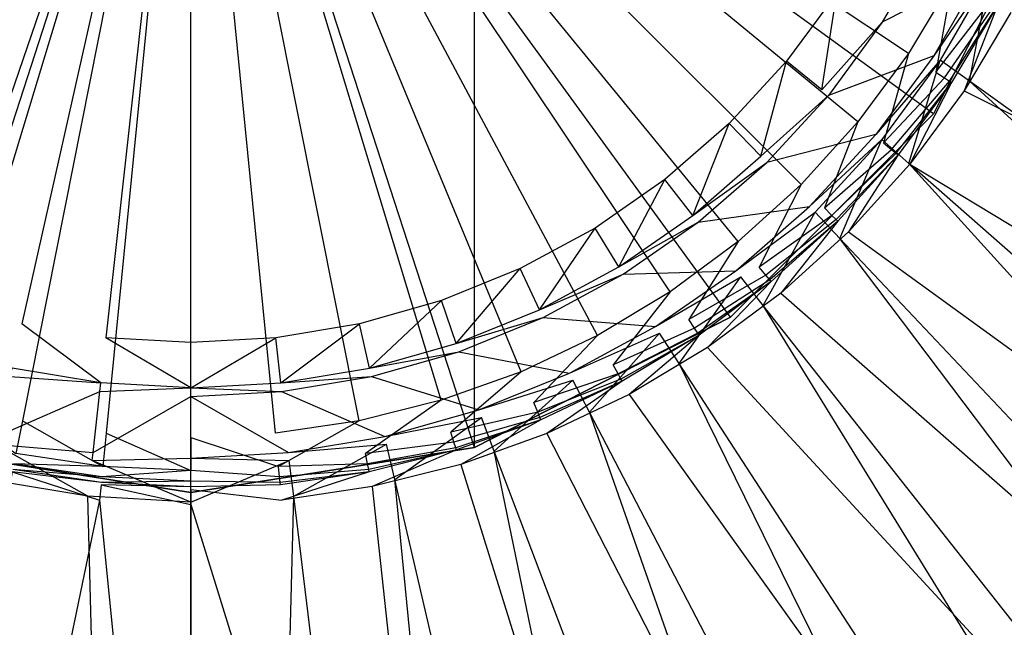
# Model space of a CAD drawing. Extents: x 0 to 0.55, y -0.45 to 0.
# Tile 18 of 29: x 0.269 to 0.302, y -0.249 to -0.229. Entities that reach past the tile are written whole.
import ezdxf

# ---------------------------------------------------------------- set-up
doc = ezdxf.new("R2010")
doc.units = 0
doc.layers.add('L0_ABLAUF60____REPLACEMTFOREMPT', color=7, linetype='CONTINUOUS')
doc.layers.add('L1_WT_516055_0___REPLACEMTFOREM', color=7, linetype='CONTINUOUS')

msp = doc.modelspace()

# ---------------------------------------------------------------- linework, layer by layer
at = {"layer": 'L0_ABLAUF60____REPLACEMTFOREMPT', "color": 8}
for points, invisible_edges in [([(0.275, -0.244142, 0.0532), (0.26573, -0.185611, 0.0532), (0.275, -0.184142, 0.0532), (0.275, -0.244142, 0.0532)], 13), ([(0.275, -0.244142, 0.0532), (0.275, -0.184142, 0.0532), (0.28427, -0.242674, 0.0532), (0.275, -0.244142, 0.0532)], 10), ([(0.28427, -0.242674, 0.0532), (0.275, -0.184142, 0.0532), (0.284271, -0.185611, 0.0532), (0.28427, -0.242674, 0.0532)], 13), ([(0.265729, -0.242674, 0.0532), (0.26573, -0.185611, 0.0532), (0.275, -0.244142, 0.0532), (0.265729, -0.242674, 0.0532)], 10), ([(0.28427, -0.242674, 0.0532), (0.284271, -0.185611, 0.0532), (0.292634, -0.238413, 0.0532), (0.28427, -0.242674, 0.0532)], 10), ([(0.292634, -0.238413, 0.0532), (0.284271, -0.185611, 0.0532), (0.292634, -0.189872, 0.0532), (0.292634, -0.238413, 0.0532)], 15), ([(0.292634, -0.238413, 0.0532), (0.292634, -0.189872, 0.0532), (0.299271, -0.231776, 0.0532), (0.292634, -0.238413, 0.0532)], 15), ([(0.299271, -0.231776, 0.0532), (0.292634, -0.189872, 0.0532), (0.299271, -0.196509, 0.0532), (0.299271, -0.231776, 0.0532)], 15), ([(0.299271, -0.231776, 0.0532), (0.299271, -0.196509, 0.0532), (0.303532, -0.223413, 0.0532), (0.299271, -0.231776, 0.0532)], 15), ([(0.275, -0.214142, 0.0552), (0.246468, -0.223413, 0.0542), (0.250729, -0.231776, 0.0542), (0.275, -0.214142, 0.0552)], 14), ([(0.275, -0.214142, 0.0552), (0.250729, -0.231776, 0.0542), (0.257366, -0.238413, 0.0542), (0.275, -0.214142, 0.0552)], 14), ([(0.275, -0.214142, 0.0552), (0.257366, -0.238413, 0.0542), (0.265729, -0.242674, 0.0542), (0.275, -0.214142, 0.0552)], 14), ([(0.275, -0.214142, 0.0552), (0.265729, -0.242674, 0.0542), (0.275, -0.244142, 0.0542), (0.275, -0.214142, 0.0552)], 14), ([(0.28427, -0.242674, 0.0542), (0.275, -0.214142, 0.0552), (0.275, -0.244142, 0.0542), (0.28427, -0.242674, 0.0542)], 14), ([(0.292634, -0.238413, 0.0542), (0.275, -0.214142, 0.0552), (0.28427, -0.242674, 0.0542), (0.292634, -0.238413, 0.0542)], 14), ([(0.299271, -0.231776, 0.0542), (0.275, -0.214142, 0.0552), (0.292634, -0.238413, 0.0542), (0.299271, -0.231776, 0.0542)], 14), ([(0.303532, -0.223413, 0.0542), (0.275, -0.214142, 0.0552), (0.299271, -0.231776, 0.0542), (0.303532, -0.223413, 0.0542)], 14), ([(0.299271, -0.231776, 0.0532), (0.303532, -0.223413, 0.0542), (0.299271, -0.231776, 0.0542), (0.299271, -0.231776, 0.0532)], 13), ([(0.303532, -0.223413, 0.0542), (0.299271, -0.231776, 0.0532), (0.303532, -0.223413, 0.0532), (0.303532, -0.223413, 0.0542)], 14), ([(0.299271, -0.231776, 0.0542), (0.292634, -0.238413, 0.0532), (0.299271, -0.231776, 0.0532), (0.299271, -0.231776, 0.0542)], 13), ([(0.292634, -0.238413, 0.0532), (0.299271, -0.231776, 0.0542), (0.292634, -0.238413, 0.0542), (0.292634, -0.238413, 0.0532)], 14), ([(0.292634, -0.238413, 0.0542), (0.28427, -0.242674, 0.0532), (0.292634, -0.238413, 0.0532), (0.292634, -0.238413, 0.0542)], 13), ([(0.28427, -0.242674, 0.0532), (0.292634, -0.238413, 0.0542), (0.28427, -0.242674, 0.0542), (0.28427, -0.242674, 0.0532)], 14), ([(0.275, -0.244142, 0.0542), (0.265729, -0.242674, 0.0532), (0.275, -0.244142, 0.0532), (0.275, -0.244142, 0.0542)], 13), ([(0.265729, -0.242674, 0.0532), (0.275, -0.244142, 0.0542), (0.265729, -0.242674, 0.0542), (0.265729, -0.242674, 0.0532)], 14), ([(0.28427, -0.242674, 0.0542), (0.275, -0.244142, 0.0532), (0.28427, -0.242674, 0.0532), (0.28427, -0.242674, 0.0542)], 13), ([(0.275, -0.244142, 0.0532), (0.28427, -0.242674, 0.0542), (0.275, -0.244142, 0.0542), (0.275, -0.244142, 0.0532)], 14)]:
    msp.add_3dface(points, dxfattribs=dict(at, invisible_edges=invisible_edges))
at = {"layer": 'L1_WT_516055_0___REPLACEMTFOREM', "color": 8}
for points, invisible_edges in [([(0.275, -0.214142, 0.05), (0.250128, -0.227437, 0.05), (0.251551, -0.22981, 0.05), (0.275, -0.214142, 0.05)], 14), ([(0.275, -0.214142, 0.05), (0.251551, -0.22981, 0.05), (0.2532, -0.232033, 0.05), (0.275, -0.214142, 0.05)], 14), ([(0.275, -0.214142, 0.05), (0.2532, -0.232033, 0.05), (0.255058, -0.234084, 0.05), (0.275, -0.214142, 0.05)], 14), ([(0.275, -0.214021), (0.255528, -0.230052), (0.253882, -0.227812), (0.275, -0.214021)], 14), ([(0.275, -0.214142, 0.05), (0.255058, -0.234084, 0.05), (0.257109, -0.235943, 0.05), (0.275, -0.214142, 0.05)], 14), ([(0.275, -0.214021), (0.25741, -0.232096), (0.255528, -0.230052), (0.275, -0.214021)], 14), ([(0.275, -0.214142, 0.05), (0.257109, -0.235943, 0.05), (0.259332, -0.237591, 0.05), (0.275, -0.214142, 0.05)], 14), ([(0.275, -0.214021), (0.259506, -0.233922), (0.25741, -0.232096), (0.275, -0.214021)], 14), ([(0.275, -0.214142, 0.05), (0.259332, -0.237591, 0.05), (0.261706, -0.239014, 0.05), (0.275, -0.214142, 0.05)], 14), ([(0.275, -0.214021), (0.26179, -0.235505), (0.259506, -0.233922), (0.275, -0.214021)], 14), ([(0.275, -0.214142, 0.05), (0.261706, -0.239014, 0.05), (0.264208, -0.240197, 0.05), (0.275, -0.214142, 0.05)], 14), ([(0.275, -0.214021), (0.264234, -0.236828), (0.26179, -0.235505), (0.275, -0.214021)], 14), ([(0.275, -0.214142, 0.05), (0.264208, -0.240197, 0.05), (0.266813, -0.24113, 0.05), (0.275, -0.214142, 0.05)], 14), ([(0.275, -0.214021), (0.266809, -0.237874), (0.264234, -0.236828), (0.275, -0.214021)], 14), ([(0.275, -0.214021), (0.269484, -0.23863), (0.266809, -0.237874), (0.275, -0.214021)], 14), ([(0.275, -0.214142, 0.05), (0.266813, -0.24113, 0.05), (0.269498, -0.241802, 0.05), (0.275, -0.214142, 0.05)], 14), ([(0.275, -0.214021), (0.272225, -0.239088), (0.269484, -0.23863), (0.275, -0.214021)], 14), ([(0.275, -0.214142, 0.05), (0.269498, -0.241802, 0.05), (0.272236, -0.242208, 0.05), (0.275, -0.214142, 0.05)], 14), ([(0.275, -0.239241), (0.272225, -0.239088), (0.275, -0.214021), (0.275, -0.239241)], 14), ([(0.275, -0.214142, 0.05), (0.272236, -0.242208, 0.05), (0.275, -0.242344, 0.05), (0.275, -0.214142, 0.05)], 14), ([(0.277775, -0.239088), (0.275, -0.239241), (0.275, -0.214021), (0.277775, -0.239088)], 14), ([(0.283191, -0.237874), (0.280516, -0.23863), (0.275, -0.214021), (0.283191, -0.237874)], 14), ([(0.294472, -0.230052), (0.29259, -0.232096), (0.275, -0.214021), (0.294472, -0.230052)], 14), ([(0.28821, -0.235505), (0.285766, -0.236828), (0.275, -0.214021), (0.28821, -0.235505)], 14), ([(0.285766, -0.236828), (0.283191, -0.237874), (0.275, -0.214021), (0.285766, -0.236828)], 14), ([(0.29259, -0.232096), (0.290494, -0.233922), (0.275, -0.214021), (0.29259, -0.232096)], 14), ([(0.280516, -0.23863), (0.277775, -0.239088), (0.275, -0.214021), (0.280516, -0.23863)], 14), ([(0.296118, -0.227812), (0.294472, -0.230052), (0.275, -0.214021), (0.296118, -0.227812)], 14), ([(0.290494, -0.233922), (0.28821, -0.235505), (0.275, -0.214021), (0.290494, -0.233922)], 14), ([(0.2968, -0.232033, 0.05), (0.275, -0.214142, 0.05), (0.294942, -0.234084, 0.05), (0.2968, -0.232033, 0.05)], 14), ([(0.292891, -0.235943, 0.05), (0.275, -0.214142, 0.05), (0.290668, -0.237591, 0.05), (0.292891, -0.235943, 0.05)], 14), ([(0.288294, -0.239014, 0.05), (0.275, -0.214142, 0.05), (0.285792, -0.240197, 0.05), (0.288294, -0.239014, 0.05)], 14), ([(0.290668, -0.237591, 0.05), (0.275, -0.214142, 0.05), (0.288294, -0.239014, 0.05), (0.290668, -0.237591, 0.05)], 14), ([(0.298449, -0.22981, 0.05), (0.275, -0.214142, 0.05), (0.2968, -0.232033, 0.05), (0.298449, -0.22981, 0.05)], 14), ([(0.283187, -0.24113, 0.05), (0.275, -0.214142, 0.05), (0.280502, -0.241802, 0.05), (0.283187, -0.24113, 0.05)], 14), ([(0.280502, -0.241802, 0.05), (0.275, -0.214142, 0.05), (0.277764, -0.242208, 0.05), (0.280502, -0.241802, 0.05)], 14), ([(0.299872, -0.227437, 0.05), (0.275, -0.214142, 0.05), (0.298449, -0.22981, 0.05), (0.299872, -0.227437, 0.05)], 14), ([(0.277764, -0.242208, 0.05), (0.275, -0.214142, 0.05), (0.275, -0.242344, 0.05), (0.277764, -0.242208, 0.05)], 14), ([(0.285792, -0.240197, 0.05), (0.275, -0.214142, 0.05), (0.283187, -0.24113, 0.05), (0.285792, -0.240197, 0.05)], 14), ([(0.294942, -0.234084, 0.05), (0.275, -0.214142, 0.05), (0.292891, -0.235943, 0.05), (0.294942, -0.234084, 0.05)], 14), ([(0.297363, -0.228625), (0.299082, -0.226202, 0.001092), (0.297595, -0.228777, 0.001092), (0.297363, -0.228625)], 13), ([(0.300875, -0.227109, 0.008989), (0.297595, -0.228777, 0.001092), (0.299082, -0.226202, 0.001092), (0.300875, -0.227109, 0.008989)], 14), ([(0.297595, -0.228777, 0.001092), (0.300875, -0.227109, 0.008989), (0.299278, -0.229876, 0.008989), (0.297595, -0.228777, 0.001092)], 13), ([(0.301105, -0.227225, 0.01), (0.299278, -0.229876, 0.008989), (0.300875, -0.227109, 0.008989), (0.301105, -0.227225, 0.01)], 14), ([(0.29935, -0.230412, 0.05), (0.299872, -0.227437, 0.05), (0.298449, -0.22981, 0.05), (0.29935, -0.230412, 0.05)], 13), ([(0.299278, -0.229876, 0.008989), (0.301105, -0.227225, 0.01), (0.299493, -0.230017, 0.01), (0.299278, -0.229876, 0.008989)], 13), ([(0.299872, -0.227437, 0.05), (0.29935, -0.230412, 0.05), (0.300827, -0.227947, 0.05), (0.299872, -0.227437, 0.05)], 14), ([(0.301105, -0.227225, 0.01), (0.30045, -0.230706, 0.01), (0.299493, -0.230017, 0.01), (0.301105, -0.227225, 0.01)], 13), ([(0.30045, -0.230706, 0.01), (0.301105, -0.227225, 0.01), (0.302128, -0.227813, 0.01), (0.30045, -0.230706, 0.01)], 14), ([(0.296118, -0.227812), (0.29562, -0.230996), (0.294472, -0.230052), (0.296118, -0.227812)], 13), ([(0.29562, -0.230996), (0.296118, -0.227812), (0.297363, -0.228625), (0.29562, -0.230996)], 14), ([(0.29935, -0.230412, 0.05), (0.301128, -0.228108, 0.051544), (0.300827, -0.227947, 0.05), (0.29935, -0.230412, 0.05)], 14), ([(0.301128, -0.228108, 0.051544), (0.29935, -0.230412, 0.05), (0.299634, -0.230602, 0.051544), (0.301128, -0.228108, 0.051544)], 13), ([(0.299634, -0.230602, 0.051544), (0.301298, -0.228199, 0.053991), (0.301128, -0.228108, 0.051544), (0.299634, -0.230602, 0.051544)], 14), ([(0.302128, -0.227813, 0.01), (0.429951, -0.323979, 0.01), (0.30045, -0.230706, 0.01), (0.302128, -0.227813, 0.01)], 13), ([(0.301298, -0.228199, 0.053991), (0.299634, -0.230602, 0.051544), (0.299793, -0.230709, 0.053991), (0.301298, -0.228199, 0.053991)], 13), ([(0.299793, -0.230709, 0.053991), (0.301367, -0.228236, 0.055), (0.301298, -0.228199, 0.053991), (0.299793, -0.230709, 0.053991)], 14), ([(0.301367, -0.228236, 0.055), (0.299793, -0.230709, 0.053991), (0.299859, -0.230753, 0.055), (0.301367, -0.228236, 0.055)], 13), ([(0.300269, -0.231026, 0.055), (0.301367, -0.228236, 0.055), (0.299859, -0.230753, 0.055), (0.300269, -0.231026, 0.055)], 13), ([(0.301367, -0.228236, 0.055), (0.300269, -0.231026, 0.055), (0.301802, -0.228468, 0.055), (0.301367, -0.228236, 0.055)], 14), ([(0.297595, -0.228777, 0.001092), (0.29562, -0.230996), (0.297363, -0.228625), (0.297595, -0.228777, 0.001092)], 14), ([(0.351387, -0.248384, 0.055), (0.301802, -0.228468, 0.055), (0.300269, -0.231026, 0.055), (0.351387, -0.248384, 0.055)], 13), ([(0.29562, -0.230996), (0.297595, -0.228777, 0.001092), (0.295834, -0.231173, 0.001092), (0.29562, -0.230996)], 13), ([(0.299278, -0.229876, 0.008989), (0.295834, -0.231173, 0.001092), (0.297595, -0.228777, 0.001092), (0.299278, -0.229876, 0.008989)], 14), ([(0.294472, -0.230052), (0.293626, -0.233162), (0.29259, -0.232096), (0.294472, -0.230052)], 13), ([(0.293626, -0.233162), (0.294472, -0.230052), (0.29562, -0.230996), (0.293626, -0.233162)], 14), ([(0.295834, -0.231173, 0.001092), (0.299278, -0.229876, 0.008989), (0.297385, -0.232451, 0.008989), (0.295834, -0.231173, 0.001092)], 13), ([(0.297638, -0.232721, 0.05), (0.298449, -0.22981, 0.05), (0.2968, -0.232033, 0.05), (0.297638, -0.232721, 0.05)], 13), ([(0.299493, -0.230017, 0.01), (0.297385, -0.232451, 0.008989), (0.299278, -0.229876, 0.008989), (0.299493, -0.230017, 0.01)], 14), ([(0.297385, -0.232451, 0.008989), (0.299493, -0.230017, 0.01), (0.297584, -0.232614, 0.01), (0.297385, -0.232451, 0.008989)], 13), ([(0.299493, -0.230017, 0.01), (0.29847, -0.233394, 0.01), (0.297584, -0.232614, 0.01), (0.299493, -0.230017, 0.01)], 13), ([(0.298449, -0.22981, 0.05), (0.297638, -0.232721, 0.05), (0.29935, -0.230412, 0.05), (0.298449, -0.22981, 0.05)], 14), ([(0.29847, -0.233394, 0.01), (0.299493, -0.230017, 0.01), (0.30045, -0.230706, 0.01), (0.29847, -0.233394, 0.01)], 14), ([(0.297638, -0.232721, 0.05), (0.299634, -0.230602, 0.051544), (0.29935, -0.230412, 0.05), (0.297638, -0.232721, 0.05)], 14), ([(0.299634, -0.230602, 0.051544), (0.297638, -0.232721, 0.05), (0.297902, -0.232937, 0.051544), (0.299634, -0.230602, 0.051544)], 13), ([(0.297902, -0.232937, 0.051544), (0.299793, -0.230709, 0.053991), (0.299634, -0.230602, 0.051544), (0.297902, -0.232937, 0.051544)], 14), ([(0.295834, -0.231173, 0.001092), (0.293626, -0.233162), (0.29562, -0.230996), (0.295834, -0.231173, 0.001092)], 14), ([(0.299793, -0.230709, 0.053991), (0.297902, -0.232937, 0.051544), (0.29805, -0.233059, 0.053991), (0.299793, -0.230709, 0.053991)], 13), ([(0.29805, -0.233059, 0.053991), (0.299859, -0.230753, 0.055), (0.299793, -0.230709, 0.053991), (0.29805, -0.233059, 0.053991)], 14), ([(0.299859, -0.230753, 0.055), (0.29805, -0.233059, 0.053991), (0.298111, -0.233109, 0.055), (0.299859, -0.230753, 0.055)], 13), ([(0.298492, -0.233422, 0.055), (0.299859, -0.230753, 0.055), (0.298111, -0.233109, 0.055), (0.298492, -0.233422, 0.055)], 13), ([(0.30045, -0.230706, 0.01), (0.41637, -0.337144, 0.01), (0.29847, -0.233394, 0.01), (0.30045, -0.230706, 0.01)], 13), ([(0.299859, -0.230753, 0.055), (0.298492, -0.233422, 0.055), (0.300269, -0.231026, 0.055), (0.299859, -0.230753, 0.055)], 14), ([(0.41637, -0.337144, 0.01), (0.30045, -0.230706, 0.01), (0.429951, -0.323979, 0.01), (0.41637, -0.337144, 0.01)], 14), ([(0.293626, -0.233162), (0.295834, -0.231173, 0.001092), (0.29382, -0.233361, 0.001092), (0.293626, -0.233162)], 13), ([(0.297385, -0.232451, 0.008989), (0.29382, -0.233361, 0.001092), (0.295834, -0.231173, 0.001092), (0.297385, -0.232451, 0.008989)], 14), ([(0.346178, -0.253856, 0.055), (0.300269, -0.231026, 0.055), (0.298492, -0.233422, 0.055), (0.346178, -0.253856, 0.055)], 13), ([(0.300269, -0.231026, 0.055), (0.346178, -0.253856, 0.055), (0.351387, -0.248384, 0.055), (0.300269, -0.231026, 0.055)], 14), ([(0.29259, -0.232096), (0.291407, -0.235095), (0.290494, -0.233922), (0.29259, -0.232096)], 13), ([(0.291407, -0.235095), (0.29259, -0.232096), (0.293626, -0.233162), (0.291407, -0.235095)], 14), ([(0.295708, -0.23485, 0.05), (0.2968, -0.232033, 0.05), (0.294942, -0.234084, 0.05), (0.295708, -0.23485, 0.05)], 13), ([(0.2968, -0.232033, 0.05), (0.295708, -0.23485, 0.05), (0.297638, -0.232721, 0.05), (0.2968, -0.232033, 0.05)], 14), ([(0.29382, -0.233361, 0.001092), (0.297385, -0.232451, 0.008989), (0.295221, -0.234801, 0.008989), (0.29382, -0.233361, 0.001092)], 13), ([(0.297584, -0.232614, 0.01), (0.295221, -0.234801, 0.008989), (0.297385, -0.232451, 0.008989), (0.297584, -0.232614, 0.01)], 14), ([(0.295221, -0.234801, 0.008989), (0.297584, -0.232614, 0.01), (0.295401, -0.234986, 0.01), (0.295221, -0.234801, 0.008989)], 13), ([(0.297584, -0.232614, 0.01), (0.296211, -0.235844, 0.01), (0.295401, -0.234986, 0.01), (0.297584, -0.232614, 0.01)], 13), ([(0.296211, -0.235844, 0.01), (0.297584, -0.232614, 0.01), (0.29847, -0.233394, 0.01), (0.296211, -0.235844, 0.01)], 14), ([(0.295708, -0.23485, 0.05), (0.297902, -0.232937, 0.051544), (0.297638, -0.232721, 0.05), (0.295708, -0.23485, 0.05)], 14), ([(0.297902, -0.232937, 0.051544), (0.295708, -0.23485, 0.05), (0.295949, -0.235091, 0.051544), (0.297902, -0.232937, 0.051544)], 13), ([(0.295949, -0.235091, 0.051544), (0.29805, -0.233059, 0.053991), (0.297902, -0.232937, 0.051544), (0.295949, -0.235091, 0.051544)], 14), ([(0.29382, -0.233361, 0.001092), (0.291407, -0.235095), (0.293626, -0.233162), (0.29382, -0.233361, 0.001092)], 13), ([(0.29805, -0.233059, 0.053991), (0.295949, -0.235091, 0.051544), (0.296085, -0.235227, 0.053991), (0.29805, -0.233059, 0.053991)], 13), ([(0.296085, -0.235227, 0.053991), (0.298111, -0.233109, 0.055), (0.29805, -0.233059, 0.053991), (0.296085, -0.235227, 0.053991)], 14), ([(0.298111, -0.233109, 0.055), (0.296085, -0.235227, 0.053991), (0.296141, -0.235283, 0.055), (0.298111, -0.233109, 0.055)], 13), ([(0.296489, -0.235632, 0.055), (0.298111, -0.233109, 0.055), (0.296141, -0.235283, 0.055), (0.296489, -0.235632, 0.055)], 13), ([(0.298111, -0.233109, 0.055), (0.296489, -0.235632, 0.055), (0.298492, -0.233422, 0.055), (0.298111, -0.233109, 0.055)], 14), ([(0.291407, -0.235095), (0.29382, -0.233361, 0.001092), (0.291578, -0.235314, 0.001092), (0.291407, -0.235095)], 14), ([(0.295221, -0.234801, 0.008989), (0.291578, -0.235314, 0.001092), (0.29382, -0.233361, 0.001092), (0.295221, -0.234801, 0.008989)], 13), ([(0.29847, -0.233394, 0.01), (0.401746, -0.347606, 0.01), (0.296211, -0.235844, 0.01), (0.29847, -0.233394, 0.01)], 13), ([(0.340285, -0.258607, 0.055), (0.298492, -0.233422, 0.055), (0.296489, -0.235632, 0.055), (0.340285, -0.258607, 0.055)], 13), ([(0.401746, -0.347606, 0.01), (0.29847, -0.233394, 0.01), (0.41637, -0.337144, 0.01), (0.401746, -0.347606, 0.01)], 14), ([(0.298492, -0.233422, 0.055), (0.340285, -0.258607, 0.055), (0.346178, -0.253856, 0.055), (0.298492, -0.233422, 0.055)], 14), ([(0.290494, -0.233922), (0.288988, -0.236771), (0.28821, -0.235505), (0.290494, -0.233922)], 13), ([(0.288988, -0.236771), (0.290494, -0.233922), (0.291407, -0.235095), (0.288988, -0.236771)], 14), ([(0.293578, -0.23678, 0.05), (0.294942, -0.234084, 0.05), (0.292891, -0.235943, 0.05), (0.293578, -0.23678, 0.05)], 13), ([(0.294942, -0.234084, 0.05), (0.293578, -0.23678, 0.05), (0.295708, -0.23485, 0.05), (0.294942, -0.234084, 0.05)], 14), ([(0.291578, -0.235314, 0.001092), (0.295221, -0.234801, 0.008989), (0.292812, -0.2369, 0.008989), (0.291578, -0.235314, 0.001092)], 14), ([(0.295401, -0.234986, 0.01), (0.292812, -0.2369, 0.008989), (0.295221, -0.234801, 0.008989), (0.295401, -0.234986, 0.01)], 13), ([(0.293578, -0.23678, 0.05), (0.295949, -0.235091, 0.051544), (0.295708, -0.23485, 0.05), (0.293578, -0.23678, 0.05)], 13), ([(0.291578, -0.235314, 0.001092), (0.288988, -0.236771), (0.291407, -0.235095), (0.291578, -0.235314, 0.001092)], 13), ([(0.292812, -0.2369, 0.008989), (0.295401, -0.234986, 0.01), (0.29297, -0.237103, 0.01), (0.292812, -0.2369, 0.008989)], 14), ([(0.295401, -0.234986, 0.01), (0.293701, -0.238029, 0.01), (0.29297, -0.237103, 0.01), (0.295401, -0.234986, 0.01)], 13), ([(0.295949, -0.235091, 0.051544), (0.293578, -0.23678, 0.05), (0.293795, -0.237044, 0.051544), (0.295949, -0.235091, 0.051544)], 14), ([(0.293701, -0.238029, 0.01), (0.295401, -0.234986, 0.01), (0.296211, -0.235844, 0.01), (0.293701, -0.238029, 0.01)], 14), ([(0.293795, -0.237044, 0.051544), (0.296085, -0.235227, 0.053991), (0.295949, -0.235091, 0.051544), (0.293795, -0.237044, 0.051544)], 13), ([(0.28821, -0.235505), (0.2864, -0.238172), (0.285766, -0.236828), (0.28821, -0.235505)], 13), ([(0.2864, -0.238172), (0.28821, -0.235505), (0.288988, -0.236771), (0.2864, -0.238172)], 14), ([(0.288988, -0.236771), (0.291578, -0.235314, 0.001092), (0.289134, -0.237008, 0.001092), (0.288988, -0.236771)], 14), ([(0.292812, -0.2369, 0.008989), (0.289134, -0.237008, 0.001092), (0.291578, -0.235314, 0.001092), (0.292812, -0.2369, 0.008989)], 13), ([(0.296085, -0.235227, 0.053991), (0.293795, -0.237044, 0.051544), (0.293917, -0.237192, 0.053991), (0.296085, -0.235227, 0.053991)], 14), ([(0.293917, -0.237192, 0.053991), (0.296141, -0.235283, 0.055), (0.296085, -0.235227, 0.053991), (0.293917, -0.237192, 0.053991)], 13), ([(0.296141, -0.235283, 0.055), (0.293917, -0.237192, 0.053991), (0.293967, -0.237254, 0.055), (0.296141, -0.235283, 0.055)], 14), ([(0.294279, -0.237634, 0.055), (0.296141, -0.235283, 0.055), (0.293967, -0.237254, 0.055), (0.294279, -0.237634, 0.055)], 13), ([(0.296141, -0.235283, 0.055), (0.294279, -0.237634, 0.055), (0.296489, -0.235632, 0.055), (0.296141, -0.235283, 0.055)], 14), ([(0.296211, -0.235844, 0.01), (0.386254, -0.355235, 0.01), (0.293701, -0.238029, 0.01), (0.296211, -0.235844, 0.01)], 13), ([(0.333758, -0.262635, 0.055), (0.296489, -0.235632, 0.055), (0.294279, -0.237634, 0.055), (0.333758, -0.262635, 0.055)], 13), ([(0.386254, -0.355235, 0.01), (0.296211, -0.235844, 0.01), (0.401746, -0.347606, 0.01), (0.386254, -0.355235, 0.01)], 14), ([(0.296489, -0.235632, 0.055), (0.333758, -0.262635, 0.055), (0.340285, -0.258607, 0.055), (0.296489, -0.235632, 0.055)], 14), ([(0.29127, -0.238492, 0.05), (0.292891, -0.235943, 0.05), (0.290668, -0.237591, 0.05), (0.29127, -0.238492, 0.05)], 13), ([(0.292891, -0.235943, 0.05), (0.29127, -0.238492, 0.05), (0.293578, -0.23678, 0.05), (0.292891, -0.235943, 0.05)], 14), ([(0.289134, -0.237008, 0.001092), (0.2864, -0.238172), (0.288988, -0.236771), (0.289134, -0.237008, 0.001092)], 13), ([(0.29127, -0.238492, 0.05), (0.293795, -0.237044, 0.051544), (0.293578, -0.23678, 0.05), (0.29127, -0.238492, 0.05)], 13), ([(0.285766, -0.236828), (0.283673, -0.23928), (0.283191, -0.237874), (0.285766, -0.236828)], 13), ([(0.283673, -0.23928), (0.285766, -0.236828), (0.2864, -0.238172), (0.283673, -0.23928)], 14), ([(0.2864, -0.238172), (0.289134, -0.237008, 0.001092), (0.286519, -0.238424, 0.001092), (0.2864, -0.238172)], 14), ([(0.290186, -0.23872, 0.008989), (0.286519, -0.238424, 0.001092), (0.289134, -0.237008, 0.001092), (0.290186, -0.23872, 0.008989)], 13), ([(0.289134, -0.237008, 0.001092), (0.292812, -0.2369, 0.008989), (0.290186, -0.23872, 0.008989), (0.289134, -0.237008, 0.001092)], 14), ([(0.29297, -0.237103, 0.01), (0.290186, -0.23872, 0.008989), (0.292812, -0.2369, 0.008989), (0.29297, -0.237103, 0.01)], 13), ([(0.290186, -0.23872, 0.008989), (0.29297, -0.237103, 0.01), (0.290321, -0.23894, 0.01), (0.290186, -0.23872, 0.008989)], 14), ([(0.29297, -0.237103, 0.01), (0.290964, -0.239929, 0.01), (0.290321, -0.23894, 0.01), (0.29297, -0.237103, 0.01)], 13), ([(0.290964, -0.239929, 0.01), (0.29297, -0.237103, 0.01), (0.293701, -0.238029, 0.01), (0.290964, -0.239929, 0.01)], 14), ([(0.293795, -0.237044, 0.051544), (0.29127, -0.238492, 0.05), (0.29146, -0.238776, 0.051544), (0.293795, -0.237044, 0.051544)], 14), ([(0.29146, -0.238776, 0.051544), (0.293917, -0.237192, 0.053991), (0.293795, -0.237044, 0.051544), (0.29146, -0.238776, 0.051544)], 13), ([(0.293917, -0.237192, 0.053991), (0.29146, -0.238776, 0.051544), (0.291566, -0.238935, 0.053991), (0.293917, -0.237192, 0.053991)], 14), ([(0.291566, -0.238935, 0.053991), (0.293967, -0.237254, 0.055), (0.293917, -0.237192, 0.053991), (0.291566, -0.238935, 0.053991)], 13), ([(0.293967, -0.237254, 0.055), (0.291566, -0.238935, 0.053991), (0.29161, -0.239001, 0.055), (0.293967, -0.237254, 0.055)], 14), ([(0.291884, -0.239411, 0.055), (0.293967, -0.237254, 0.055), (0.29161, -0.239001, 0.055), (0.291884, -0.239411, 0.055)], 13), ([(0.293967, -0.237254, 0.055), (0.291884, -0.239411, 0.055), (0.294279, -0.237634, 0.055), (0.293967, -0.237254, 0.055)], 14), ([(0.288805, -0.23997, 0.05), (0.290668, -0.237591, 0.05), (0.288294, -0.239014, 0.05), (0.288805, -0.23997, 0.05)], 13), ([(0.290668, -0.237591, 0.05), (0.288805, -0.23997, 0.05), (0.29127, -0.238492, 0.05), (0.290668, -0.237591, 0.05)], 14), ([(0.326644, -0.265996, 0.055), (0.294279, -0.237634, 0.055), (0.291884, -0.239411, 0.055), (0.326644, -0.265996, 0.055)], 13), ([(0.294279, -0.237634, 0.055), (0.326644, -0.265996, 0.055), (0.333758, -0.262635, 0.055), (0.294279, -0.237634, 0.055)], 14), ([(0.269159, -0.24008), (0.266809, -0.237874), (0.269484, -0.23863), (0.269159, -0.24008)], 14), ([(0.283191, -0.237874), (0.280841, -0.24008), (0.280516, -0.23863), (0.283191, -0.237874)], 13), ([(0.280841, -0.24008), (0.283191, -0.237874), (0.283673, -0.23928), (0.280841, -0.24008)], 14), ([(0.293701, -0.238029, 0.01), (0.370049, -0.361627, 0.01), (0.290964, -0.239929, 0.01), (0.293701, -0.238029, 0.01)], 13), ([(0.370049, -0.361627, 0.01), (0.293701, -0.238029, 0.01), (0.386254, -0.355235, 0.01), (0.370049, -0.361627, 0.01)], 14), ([(0.286519, -0.238424, 0.001092), (0.283673, -0.23928), (0.2864, -0.238172), (0.286519, -0.238424, 0.001092)], 13), ([(0.269484, -0.23863), (0.272061, -0.240565), (0.269159, -0.24008), (0.269484, -0.23863)], 13), ([(0.272061, -0.240565), (0.269484, -0.23863), (0.272225, -0.239088), (0.272061, -0.240565)], 14), ([(0.280516, -0.23863), (0.277939, -0.240565), (0.277775, -0.239088), (0.280516, -0.23863)], 13), ([(0.277939, -0.240565), (0.280516, -0.23863), (0.280841, -0.24008), (0.277939, -0.240565)], 14), ([(0.283673, -0.23928), (0.286519, -0.238424, 0.001092), (0.283764, -0.239543, 0.001092), (0.283673, -0.23928)], 14), ([(0.287376, -0.240241, 0.008989), (0.283764, -0.239543, 0.001092), (0.286519, -0.238424, 0.001092), (0.287376, -0.240241, 0.008989)], 13), ([(0.286519, -0.238424, 0.001092), (0.290186, -0.23872, 0.008989), (0.287376, -0.240241, 0.008989), (0.286519, -0.238424, 0.001092)], 14), ([(0.290321, -0.23894, 0.01), (0.287376, -0.240241, 0.008989), (0.290186, -0.23872, 0.008989), (0.290321, -0.23894, 0.01)], 13), ([(0.288805, -0.23997, 0.05), (0.29146, -0.238776, 0.051544), (0.29127, -0.238492, 0.05), (0.288805, -0.23997, 0.05)], 13), ([(0.286207, -0.241198, 0.05), (0.288294, -0.239014, 0.05), (0.285792, -0.240197, 0.05), (0.286207, -0.241198, 0.05)], 13), ([(0.288294, -0.239014, 0.05), (0.286207, -0.241198, 0.05), (0.288805, -0.23997, 0.05), (0.288294, -0.239014, 0.05)], 14), ([(0.287376, -0.240241, 0.008989), (0.290321, -0.23894, 0.01), (0.287486, -0.240474, 0.01), (0.287376, -0.240241, 0.008989)], 14), ([(0.290321, -0.23894, 0.01), (0.288031, -0.24152, 0.01), (0.287486, -0.240474, 0.01), (0.290321, -0.23894, 0.01)], 13), ([(0.288031, -0.24152, 0.01), (0.290321, -0.23894, 0.01), (0.290964, -0.239929, 0.01), (0.288031, -0.24152, 0.01)], 14), ([(0.29146, -0.238776, 0.051544), (0.288805, -0.23997, 0.05), (0.288966, -0.240271, 0.051544), (0.29146, -0.238776, 0.051544)], 14), ([(0.288966, -0.240271, 0.051544), (0.291566, -0.238935, 0.053991), (0.29146, -0.238776, 0.051544), (0.288966, -0.240271, 0.051544)], 13), ([(0.291566, -0.238935, 0.053991), (0.288966, -0.240271, 0.051544), (0.289056, -0.24044, 0.053991), (0.291566, -0.238935, 0.053991)], 14), ([(0.289056, -0.24044, 0.053991), (0.29161, -0.239001, 0.055), (0.291566, -0.238935, 0.053991), (0.289056, -0.24044, 0.053991)], 13), ([(0.29161, -0.239001, 0.055), (0.289056, -0.24044, 0.053991), (0.289094, -0.24051, 0.055), (0.29161, -0.239001, 0.055)], 14), ([(0.289326, -0.240944, 0.055), (0.29161, -0.239001, 0.055), (0.289094, -0.24051, 0.055), (0.289326, -0.240944, 0.055)], 13), ([(0.29161, -0.239001, 0.055), (0.289326, -0.240944, 0.055), (0.291884, -0.239411, 0.055), (0.29161, -0.239001, 0.055)], 14), ([(0.272225, -0.239088), (0.275, -0.240727), (0.272061, -0.240565), (0.272225, -0.239088)], 13), ([(0.275, -0.240727), (0.272225, -0.239088), (0.275, -0.239241), (0.275, -0.240727)], 14), ([(0.277775, -0.239088), (0.275, -0.240727), (0.275, -0.239241), (0.277775, -0.239088)], 13), ([(0.275, -0.240727), (0.277775, -0.239088), (0.277939, -0.240565), (0.275, -0.240727)], 14), ([(0.283764, -0.239543, 0.001092), (0.280841, -0.24008), (0.283673, -0.23928), (0.283764, -0.239543, 0.001092)], 13), ([(0.280841, -0.24008), (0.283764, -0.239543, 0.001092), (0.280902, -0.240352, 0.001092), (0.280841, -0.24008)], 14), ([(0.284416, -0.241443, 0.008989), (0.280902, -0.240352, 0.001092), (0.283764, -0.239543, 0.001092), (0.284416, -0.241443, 0.008989)], 13), ([(0.283764, -0.239543, 0.001092), (0.287376, -0.240241, 0.008989), (0.284416, -0.241443, 0.008989), (0.283764, -0.239543, 0.001092)], 14), ([(0.31898, -0.268752, 0.055), (0.291884, -0.239411, 0.055), (0.289326, -0.240944, 0.055), (0.31898, -0.268752, 0.055)], 13), ([(0.291884, -0.239411, 0.055), (0.31898, -0.268752, 0.055), (0.326644, -0.265996, 0.055), (0.291884, -0.239411, 0.055)], 14), ([(0.286207, -0.241198, 0.05), (0.288966, -0.240271, 0.051544), (0.288805, -0.23997, 0.05), (0.286207, -0.241198, 0.05)], 13), ([(0.290964, -0.239929, 0.01), (0.353692, -0.367613, 0.01), (0.288031, -0.24152, 0.01), (0.290964, -0.239929, 0.01)], 13), ([(0.353692, -0.367613, 0.01), (0.290964, -0.239929, 0.01), (0.370049, -0.361627, 0.01), (0.353692, -0.367613, 0.01)], 14), ([(0.272061, -0.240565), (0.269098, -0.240352, 0.001092), (0.269159, -0.24008), (0.272061, -0.240565)], 13), ([(0.280902, -0.240352, 0.001092), (0.277939, -0.240565), (0.280841, -0.24008), (0.280902, -0.240352, 0.001092)], 13), ([(0.283501, -0.242167, 0.05), (0.285792, -0.240197, 0.05), (0.283187, -0.24113, 0.05), (0.283501, -0.242167, 0.05)], 13), ([(0.285792, -0.240197, 0.05), (0.283501, -0.242167, 0.05), (0.286207, -0.241198, 0.05), (0.285792, -0.240197, 0.05)], 14), ([(0.287486, -0.240474, 0.01), (0.284416, -0.241443, 0.008989), (0.287376, -0.240241, 0.008989), (0.287486, -0.240474, 0.01)], 13), ([(0.288966, -0.240271, 0.051544), (0.286207, -0.241198, 0.05), (0.286338, -0.241514, 0.051544), (0.288966, -0.240271, 0.051544)], 14), ([(0.286338, -0.241514, 0.051544), (0.289056, -0.24044, 0.053991), (0.288966, -0.240271, 0.051544), (0.286338, -0.241514, 0.051544)], 13), ([(0.272031, -0.240841, 0.001092), (0.268658, -0.242313, 0.008989), (0.269098, -0.240352, 0.001092), (0.272031, -0.240841, 0.001092)], 13), ([(0.269098, -0.240352, 0.001092), (0.272061, -0.240565), (0.272031, -0.240841, 0.001092), (0.269098, -0.240352, 0.001092)], 14), ([(0.275, -0.240727), (0.272031, -0.240841, 0.001092), (0.272061, -0.240565), (0.275, -0.240727)], 13), ([(0.277969, -0.240841, 0.001092), (0.275, -0.240727), (0.277939, -0.240565), (0.277969, -0.240841, 0.001092)], 13), ([(0.277939, -0.240565), (0.280902, -0.240352, 0.001092), (0.277969, -0.240841, 0.001092), (0.277939, -0.240565)], 14), ([(0.281342, -0.242313, 0.008989), (0.277969, -0.240841, 0.001092), (0.280902, -0.240352, 0.001092), (0.281342, -0.242313, 0.008989)], 13), ([(0.280902, -0.240352, 0.001092), (0.284416, -0.241443, 0.008989), (0.281342, -0.242313, 0.008989), (0.280902, -0.240352, 0.001092)], 14), ([(0.284416, -0.241443, 0.008989), (0.287486, -0.240474, 0.01), (0.2845, -0.241687, 0.01), (0.284416, -0.241443, 0.008989)], 14), ([(0.287486, -0.240474, 0.01), (0.284917, -0.24279, 0.01), (0.2845, -0.241687, 0.01), (0.287486, -0.240474, 0.01)], 13), ([(0.284917, -0.24279, 0.01), (0.287486, -0.240474, 0.01), (0.288031, -0.24152, 0.01), (0.284917, -0.24279, 0.01)], 14), ([(0.289056, -0.24044, 0.053991), (0.286338, -0.241514, 0.051544), (0.286411, -0.241691, 0.053991), (0.289056, -0.24044, 0.053991)], 14), ([(0.286411, -0.241691, 0.053991), (0.289094, -0.24051, 0.055), (0.289056, -0.24044, 0.053991), (0.286411, -0.241691, 0.053991)], 13), ([(0.289094, -0.24051, 0.055), (0.286411, -0.241691, 0.053991), (0.286441, -0.241764, 0.055), (0.289094, -0.24051, 0.055)], 14), ([(0.28663, -0.242219, 0.055), (0.289094, -0.24051, 0.055), (0.286441, -0.241764, 0.055), (0.28663, -0.242219, 0.055)], 13), ([(0.289094, -0.24051, 0.055), (0.28663, -0.242219, 0.055), (0.289326, -0.240944, 0.055), (0.289094, -0.24051, 0.055)], 14), ([(0.268658, -0.242313, 0.008989), (0.272031, -0.240841, 0.001092), (0.27181, -0.242839, 0.008989), (0.268658, -0.242313, 0.008989)], 14), ([(0.275, -0.241005, 0.001092), (0.27181, -0.242839, 0.008989), (0.272031, -0.240841, 0.001092), (0.275, -0.241005, 0.001092)], 13), ([(0.272031, -0.240841, 0.001092), (0.275, -0.240727), (0.275, -0.241005, 0.001092), (0.272031, -0.240841, 0.001092)], 14), ([(0.275, -0.240727), (0.277969, -0.240841, 0.001092), (0.275, -0.241005, 0.001092), (0.275, -0.240727)], 14), ([(0.27819, -0.242839, 0.008989), (0.275, -0.241005, 0.001092), (0.277969, -0.240841, 0.001092), (0.27819, -0.242839, 0.008989)], 13), ([(0.277969, -0.240841, 0.001092), (0.281342, -0.242313, 0.008989), (0.27819, -0.242839, 0.008989), (0.277969, -0.240841, 0.001092)], 14), ([(0.310811, -0.270926, 0.055), (0.289326, -0.240944, 0.055), (0.28663, -0.242219, 0.055), (0.310811, -0.270926, 0.055)], 13), ([(0.289326, -0.240944, 0.055), (0.310811, -0.270926, 0.055), (0.31898, -0.268752, 0.055), (0.289326, -0.240944, 0.055)], 14), ([(0.266813, -0.24113, 0.05), (0.269287, -0.242865, 0.05), (0.269498, -0.241802, 0.05), (0.266813, -0.24113, 0.05)], 14), ([(0.27181, -0.242839, 0.008989), (0.275, -0.241005, 0.001092), (0.275, -0.243015, 0.008989), (0.27181, -0.242839, 0.008989)], 14), ([(0.275, -0.241005, 0.001092), (0.27819, -0.242839, 0.008989), (0.275, -0.243015, 0.008989), (0.275, -0.241005, 0.001092)], 14), ([(0.280713, -0.242865, 0.05), (0.283187, -0.24113, 0.05), (0.280502, -0.241802, 0.05), (0.280713, -0.242865, 0.05)], 13), ([(0.283187, -0.24113, 0.05), (0.280713, -0.242865, 0.05), (0.283501, -0.242167, 0.05), (0.283187, -0.24113, 0.05)], 14), ([(0.283501, -0.242167, 0.05), (0.286338, -0.241514, 0.051544), (0.286207, -0.241198, 0.05), (0.283501, -0.242167, 0.05)], 13), ([(0.2845, -0.241687, 0.01), (0.281342, -0.242313, 0.008989), (0.284416, -0.241443, 0.008989), (0.2845, -0.241687, 0.01)], 13), ([(0.286338, -0.241514, 0.051544), (0.283501, -0.242167, 0.05), (0.2836, -0.242493, 0.051544), (0.286338, -0.241514, 0.051544)], 14), ([(0.2836, -0.242493, 0.051544), (0.286411, -0.241691, 0.053991), (0.286338, -0.241514, 0.051544), (0.2836, -0.242493, 0.051544)], 13), ([(0.288031, -0.24152, 0.01), (0.33334, -0.370701, 0.01), (0.284917, -0.24279, 0.01), (0.288031, -0.24152, 0.01)], 13), ([(0.33334, -0.370701, 0.01), (0.288031, -0.24152, 0.01), (0.353692, -0.367613, 0.01), (0.33334, -0.370701, 0.01)], 14), ([(0.27213, -0.243287, 0.05), (0.269498, -0.241802, 0.05), (0.269287, -0.242865, 0.05), (0.27213, -0.243287, 0.05)], 13), ([(0.269498, -0.241802, 0.05), (0.27213, -0.243287, 0.05), (0.272236, -0.242208, 0.05), (0.269498, -0.241802, 0.05)], 14), ([(0.27787, -0.243287, 0.05), (0.280502, -0.241802, 0.05), (0.277764, -0.242208, 0.05), (0.27787, -0.243287, 0.05)], 13), ([(0.280502, -0.241802, 0.05), (0.27787, -0.243287, 0.05), (0.280713, -0.242865, 0.05), (0.280502, -0.241802, 0.05)], 14), ([(0.281342, -0.242313, 0.008989), (0.2845, -0.241687, 0.01), (0.281398, -0.242564, 0.01), (0.281342, -0.242313, 0.008989)], 14), ([(0.2845, -0.241687, 0.01), (0.281666, -0.243713, 0.01), (0.281398, -0.242564, 0.01), (0.2845, -0.241687, 0.01)], 13), ([(0.281666, -0.243713, 0.01), (0.2845, -0.241687, 0.01), (0.284917, -0.24279, 0.01), (0.281666, -0.243713, 0.01)], 14), ([(0.286411, -0.241691, 0.053991), (0.2836, -0.242493, 0.051544), (0.283656, -0.242677, 0.053991), (0.286411, -0.241691, 0.053991)], 14), ([(0.283656, -0.242677, 0.053991), (0.286441, -0.241764, 0.055), (0.286411, -0.241691, 0.053991), (0.283656, -0.242677, 0.053991)], 13), ([(0.286441, -0.241764, 0.055), (0.283656, -0.242677, 0.053991), (0.283679, -0.242753, 0.055), (0.286441, -0.241764, 0.055)], 14), ([(0.283822, -0.243224, 0.055), (0.286441, -0.241764, 0.055), (0.283679, -0.242753, 0.055), (0.283822, -0.243224, 0.055)], 13), ([(0.286441, -0.241764, 0.055), (0.283822, -0.243224, 0.055), (0.28663, -0.242219, 0.055), (0.286441, -0.241764, 0.055)], 14), ([(0.275, -0.243428, 0.05), (0.272236, -0.242208, 0.05), (0.27213, -0.243287, 0.05), (0.275, -0.243428, 0.05)], 13), ([(0.272236, -0.242208, 0.05), (0.275, -0.243428, 0.05), (0.275, -0.242344, 0.05), (0.272236, -0.242208, 0.05)], 14), ([(0.275, -0.242344, 0.05), (0.27787, -0.243287, 0.05), (0.277764, -0.242208, 0.05), (0.275, -0.242344, 0.05)], 14), ([(0.280713, -0.242865, 0.05), (0.2836, -0.242493, 0.051544), (0.283501, -0.242167, 0.05), (0.280713, -0.242865, 0.05)], 13), ([(0.302211, -0.272506, 0.055), (0.28663, -0.242219, 0.055), (0.283822, -0.243224, 0.055), (0.302211, -0.272506, 0.055)], 13), ([(0.28663, -0.242219, 0.055), (0.302211, -0.272506, 0.055), (0.310811, -0.270926, 0.055), (0.28663, -0.242219, 0.055)], 14), ([(0.268602, -0.242564, 0.01), (0.271637, -0.244265, 0.01), (0.268334, -0.243713, 0.01), (0.268602, -0.242564, 0.01)], 13), ([(0.27181, -0.242839, 0.008989), (0.268602, -0.242564, 0.01), (0.268658, -0.242313, 0.008989), (0.27181, -0.242839, 0.008989)], 13), ([(0.271637, -0.244265, 0.01), (0.268602, -0.242564, 0.01), (0.271781, -0.243094, 0.01), (0.271637, -0.244265, 0.01)], 14), ([(0.268602, -0.242564, 0.01), (0.27181, -0.242839, 0.008989), (0.271781, -0.243094, 0.01), (0.268602, -0.242564, 0.01)], 14), ([(0.27787, -0.243287, 0.05), (0.275, -0.242344, 0.05), (0.275, -0.243428, 0.05), (0.27787, -0.243287, 0.05)], 13), ([(0.281398, -0.242564, 0.01), (0.27819, -0.242839, 0.008989), (0.281342, -0.242313, 0.008989), (0.281398, -0.242564, 0.01)], 13), ([(0.27819, -0.242839, 0.008989), (0.281398, -0.242564, 0.01), (0.278219, -0.243094, 0.01), (0.27819, -0.242839, 0.008989)], 14), ([(0.281398, -0.242564, 0.01), (0.278363, -0.244265, 0.01), (0.278219, -0.243094, 0.01), (0.281398, -0.242564, 0.01)], 13), ([(0.278363, -0.244265, 0.01), (0.281398, -0.242564, 0.01), (0.281666, -0.243713, 0.01), (0.278363, -0.244265, 0.01)], 14), ([(0.2836, -0.242493, 0.051544), (0.280713, -0.242865, 0.05), (0.28078, -0.2432, 0.051544), (0.2836, -0.242493, 0.051544)], 14), ([(0.28078, -0.2432, 0.051544), (0.283656, -0.242677, 0.053991), (0.2836, -0.242493, 0.051544), (0.28078, -0.2432, 0.051544)], 13), ([(0.26922, -0.2432, 0.051544), (0.27213, -0.243287, 0.05), (0.269287, -0.242865, 0.05), (0.26922, -0.2432, 0.051544)], 13), ([(0.275, -0.243015, 0.008989), (0.271781, -0.243094, 0.01), (0.27181, -0.242839, 0.008989), (0.275, -0.243015, 0.008989)], 13), ([(0.278219, -0.243094, 0.01), (0.275, -0.243015, 0.008989), (0.27819, -0.242839, 0.008989), (0.278219, -0.243094, 0.01)], 13), ([(0.27787, -0.243287, 0.05), (0.28078, -0.2432, 0.051544), (0.280713, -0.242865, 0.05), (0.27787, -0.243287, 0.05)], 13), ([(0.283656, -0.242677, 0.053991), (0.28078, -0.2432, 0.051544), (0.280817, -0.243388, 0.053991), (0.283656, -0.242677, 0.053991)], 14), ([(0.280817, -0.243388, 0.053991), (0.283679, -0.242753, 0.055), (0.283656, -0.242677, 0.053991), (0.280817, -0.243388, 0.053991)], 13), ([(0.283679, -0.242753, 0.055), (0.280817, -0.243388, 0.053991), (0.280833, -0.243466, 0.055), (0.283679, -0.242753, 0.055)], 14), ([(0.280929, -0.243949, 0.055), (0.283679, -0.242753, 0.055), (0.280833, -0.243466, 0.055), (0.280929, -0.243949, 0.055)], 13), ([(0.283679, -0.242753, 0.055), (0.280929, -0.243949, 0.055), (0.283822, -0.243224, 0.055), (0.283679, -0.242753, 0.055)], 14), ([(0.284917, -0.24279, 0.01), (0.311844, -0.372953, 0.01), (0.281666, -0.243713, 0.01), (0.284917, -0.24279, 0.01)], 13), ([(0.311844, -0.372953, 0.01), (0.284917, -0.24279, 0.01), (0.33334, -0.370701, 0.01), (0.311844, -0.372953, 0.01)], 14), ([(0.269183, -0.243388, 0.053991), (0.272096, -0.243626, 0.051544), (0.26922, -0.2432, 0.051544), (0.269183, -0.243388, 0.053991)], 13), ([(0.27213, -0.243287, 0.05), (0.26922, -0.2432, 0.051544), (0.272096, -0.243626, 0.051544), (0.27213, -0.243287, 0.05)], 14), ([(0.271781, -0.243094, 0.01), (0.275, -0.244452, 0.01), (0.271637, -0.244265, 0.01), (0.271781, -0.243094, 0.01)], 13), ([(0.271781, -0.243094, 0.01), (0.275, -0.243015, 0.008989), (0.275, -0.243272, 0.01), (0.271781, -0.243094, 0.01)], 14), ([(0.275, -0.244452, 0.01), (0.271781, -0.243094, 0.01), (0.275, -0.243272, 0.01), (0.275, -0.244452, 0.01)], 14), ([(0.275, -0.243015, 0.008989), (0.278219, -0.243094, 0.01), (0.275, -0.243272, 0.01), (0.275, -0.243015, 0.008989)], 14), ([(0.278219, -0.243094, 0.01), (0.275, -0.244452, 0.01), (0.275, -0.243272, 0.01), (0.278219, -0.243094, 0.01)], 13), ([(0.275, -0.244452, 0.01), (0.278219, -0.243094, 0.01), (0.278363, -0.244265, 0.01), (0.275, -0.244452, 0.01)], 14), ([(0.28078, -0.2432, 0.051544), (0.27787, -0.243287, 0.05), (0.277904, -0.243626, 0.051544), (0.28078, -0.2432, 0.051544)], 14), ([(0.277904, -0.243626, 0.051544), (0.280817, -0.243388, 0.053991), (0.28078, -0.2432, 0.051544), (0.277904, -0.243626, 0.051544)], 13), ([(0.293295, -0.273518, 0.055), (0.283822, -0.243224, 0.055), (0.280929, -0.243949, 0.055), (0.293295, -0.273518, 0.055)], 13), ([(0.283822, -0.243224, 0.055), (0.293295, -0.273518, 0.055), (0.302211, -0.272506, 0.055), (0.283822, -0.243224, 0.055)], 14), ([(0.272021, -0.244386, 0.055), (0.269167, -0.243466, 0.055), (0.269071, -0.243949, 0.055), (0.272021, -0.244386, 0.055)], 13), ([(0.269167, -0.243466, 0.055), (0.272077, -0.243817, 0.053991), (0.269183, -0.243388, 0.053991), (0.269167, -0.243466, 0.055)], 13), ([(0.272077, -0.243817, 0.053991), (0.269167, -0.243466, 0.055), (0.27207, -0.243896, 0.055), (0.272077, -0.243817, 0.053991)], 14), ([(0.269167, -0.243466, 0.055), (0.272021, -0.244386, 0.055), (0.27207, -0.243896, 0.055), (0.269167, -0.243466, 0.055)], 14), ([(0.272096, -0.243626, 0.051544), (0.269183, -0.243388, 0.053991), (0.272077, -0.243817, 0.053991), (0.272096, -0.243626, 0.051544)], 14), ([(0.272096, -0.243626, 0.051544), (0.275, -0.243428, 0.05), (0.27213, -0.243287, 0.05), (0.272096, -0.243626, 0.051544)], 13), ([(0.275, -0.243428, 0.05), (0.272096, -0.243626, 0.051544), (0.275, -0.243769, 0.051544), (0.275, -0.243428, 0.05)], 14), ([(0.275, -0.243428, 0.05), (0.277904, -0.243626, 0.051544), (0.27787, -0.243287, 0.05), (0.275, -0.243428, 0.05)], 13), ([(0.277904, -0.243626, 0.051544), (0.275, -0.243428, 0.05), (0.275, -0.243769, 0.051544), (0.277904, -0.243626, 0.051544)], 14), ([(0.280817, -0.243388, 0.053991), (0.277904, -0.243626, 0.051544), (0.277923, -0.243817, 0.053991), (0.280817, -0.243388, 0.053991)], 14), ([(0.277923, -0.243817, 0.053991), (0.280833, -0.243466, 0.055), (0.280817, -0.243388, 0.053991), (0.277923, -0.243817, 0.053991)], 13), ([(0.280833, -0.243466, 0.055), (0.277923, -0.243817, 0.053991), (0.27793, -0.243896, 0.055), (0.280833, -0.243466, 0.055)], 14), ([(0.277979, -0.244386, 0.055), (0.280833, -0.243466, 0.055), (0.27793, -0.243896, 0.055), (0.277979, -0.244386, 0.055)], 13), ([(0.280833, -0.243466, 0.055), (0.277979, -0.244386, 0.055), (0.280929, -0.243949, 0.055), (0.280833, -0.243466, 0.055)], 14), ([(0.255547, -0.374775, 0.01), (0.268334, -0.243713, 0.01), (0.271637, -0.244265, 0.01), (0.255547, -0.374775, 0.01)], 14), ([(0.27207, -0.243896, 0.055), (0.275, -0.243961, 0.053991), (0.272077, -0.243817, 0.053991), (0.27207, -0.243896, 0.055)], 13), ([(0.272077, -0.243817, 0.053991), (0.275, -0.243769, 0.051544), (0.272096, -0.243626, 0.051544), (0.272077, -0.243817, 0.053991)], 13), ([(0.275, -0.243769, 0.051544), (0.272077, -0.243817, 0.053991), (0.275, -0.243961, 0.053991), (0.275, -0.243769, 0.051544)], 14), ([(0.275, -0.243769, 0.051544), (0.277923, -0.243817, 0.053991), (0.277904, -0.243626, 0.051544), (0.275, -0.243769, 0.051544)], 13), ([(0.277923, -0.243817, 0.053991), (0.275, -0.243769, 0.051544), (0.275, -0.243961, 0.053991), (0.277923, -0.243817, 0.053991)], 14), ([(0.275, -0.243961, 0.053991), (0.27793, -0.243896, 0.055), (0.277923, -0.243817, 0.053991), (0.275, -0.243961, 0.053991)], 13), ([(0.281666, -0.243713, 0.01), (0.294453, -0.374775, 0.01), (0.278363, -0.244265, 0.01), (0.281666, -0.243713, 0.01)], 13), ([(0.294453, -0.374775, 0.01), (0.281666, -0.243713, 0.01), (0.311844, -0.372953, 0.01), (0.294453, -0.374775, 0.01)], 14), ([(0.269071, -0.243949, 0.055), (0.265811, -0.274089, 0.055), (0.272021, -0.244386, 0.055), (0.269071, -0.243949, 0.055)], 14), ([(0.275, -0.244533, 0.055), (0.27207, -0.243896, 0.055), (0.272021, -0.244386, 0.055), (0.275, -0.244533, 0.055)], 13), ([(0.27207, -0.243896, 0.055), (0.275, -0.244533, 0.055), (0.275, -0.24404, 0.055), (0.27207, -0.243896, 0.055)], 14), ([(0.275, -0.243961, 0.053991), (0.27207, -0.243896, 0.055), (0.275, -0.24404, 0.055), (0.275, -0.243961, 0.053991)], 14), ([(0.27793, -0.243896, 0.055), (0.275, -0.243961, 0.053991), (0.275, -0.24404, 0.055), (0.27793, -0.243896, 0.055)], 14), ([(0.275, -0.24404, 0.055), (0.277979, -0.244386, 0.055), (0.27793, -0.243896, 0.055), (0.275, -0.24404, 0.055)], 14), ([(0.277979, -0.244386, 0.055), (0.275, -0.24404, 0.055), (0.275, -0.244533, 0.055), (0.277979, -0.244386, 0.055)], 13), ([(0.284189, -0.274089, 0.055), (0.280929, -0.243949, 0.055), (0.277979, -0.244386, 0.055), (0.284189, -0.274089, 0.055)], 13), ([(0.280929, -0.243949, 0.055), (0.284189, -0.274089, 0.055), (0.293295, -0.273518, 0.055), (0.280929, -0.243949, 0.055)], 14), ([(0.271637, -0.244265, 0.01), (0.275, -0.374364, 0.01), (0.255547, -0.374775, 0.01), (0.271637, -0.244265, 0.01)], 13), ([(0.275, -0.274307, 0.055), (0.272021, -0.244386, 0.055), (0.265811, -0.274089, 0.055), (0.275, -0.274307, 0.055)], 13), ([(0.275, -0.374364, 0.01), (0.271637, -0.244265, 0.01), (0.275, -0.244452, 0.01), (0.275, -0.374364, 0.01)], 14), ([(0.272021, -0.244386, 0.055), (0.275, -0.274307, 0.055), (0.275, -0.244533, 0.055), (0.272021, -0.244386, 0.055)], 14), ([(0.278363, -0.244265, 0.01), (0.275, -0.374364, 0.01), (0.275, -0.244452, 0.01), (0.278363, -0.244265, 0.01)], 13), ([(0.275, -0.374364, 0.01), (0.278363, -0.244265, 0.01), (0.294453, -0.374775, 0.01), (0.275, -0.374364, 0.01)], 14), ([(0.275, -0.244533, 0.055), (0.284189, -0.274089, 0.055), (0.277979, -0.244386, 0.055), (0.275, -0.244533, 0.055)], 14), ([(0.284189, -0.274089, 0.055), (0.275, -0.244533, 0.055), (0.275, -0.274307, 0.055), (0.284189, -0.274089, 0.055)], 13)]:
    msp.add_3dface(points, dxfattribs=dict(at, invisible_edges=invisible_edges))

doc.saveas('drawing.dxf')
